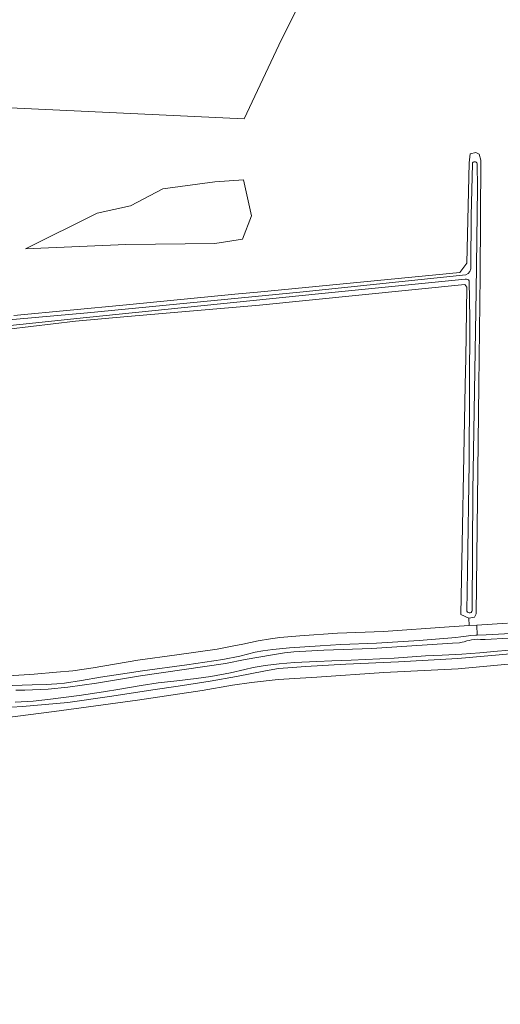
# Model space of a CAD drawing. Header units: metres. Extents: x 200176 to 205485, y 394066 to 399855.
# Tile 167 of 230: x 204378 to 204479, y 396083 to 396291. Entities that reach past the tile are written whole.
import ezdxf

# ---------------------------------------------------------------- set-up
doc = ezdxf.new("R2010")
doc.units = ezdxf.units.M
for name, color, linetype, lineweight in [('B-WE-GR-BOUWLAND-GV', 80, 'Continuous', 13), ('B-WE-GR-GRAS-GV', 60, 'Continuous', 13), ('B-WE-OG-TERREIN_ERF-GV', 7, 'Continuous', 18), ('B-WE-OG-WATER-GV', 130, 'Continuous', 18), ('B-WE-OG-WATER_SLOOT-GV', 120, 'Continuous', 18)]:
    doc.layers.add(name, color=color, linetype=linetype, lineweight=lineweight)

msp = doc.modelspace()

# ---------------------------------------------------------------- linework, layer by layer
at = {"layer": 'B-WE-GR-BOUWLAND-GV', "flags": 128}
msp.add_lwpolyline([(204486.84, 396155.542), (204470.238, 396153.943), (204454.529, 396153.15), (204440.327, 396152.219), (204432.173, 396151.726), (204426.566, 396151.095), (204422.507, 396150.516), (204416.151, 396149.372), (204402.473, 396147.309), (204384.897, 396144.946), (204374.47, 396143.566), (204366.824, 396142.503), (204354.792, 396140.496), (204341.919, 396138.437), (204342.875, 396129.006), (204349.097, 396097.132), (204351.488, 396084.34), (204353.405, 396075.874)], dxfattribs=at)
at = {"layer": 'B-WE-GR-GRAS-GV', "flags": 128}
for points in [[(204442.322, 396305.925), (204432.332, 396285.791), (204425.022, 396270.203), (204324.574, 396274.941)], [(204376.368, 396228.686), (204400.148, 396230.915), (204400.86, 396230.982), (204423.003, 396233.132), (204427.839, 396233.602), (204470.59, 396237.753), (204472.045, 396239.692), (204472.546, 396260.903), (204472.74, 396262.851), (204473.914, 396263.131), (204474.619, 396262.755), (204474.967, 396261.484), (204474.859, 396237.047), (204474.584, 396213.905), (204474.011, 396165.585), (204473.635, 396164.88), (204472.486, 396164.648), (204472.508, 396163.095), (204474.124, 396163.203), (204480.62, 396163.637)], [(204375.258, 396152.495), (204380.609, 396152.849), (204385.365, 396153.238), (204388.835, 396153.565), (204393.075, 396154.176), (204402.56, 396155.757), (204410.745, 396156.911), (204419.307, 396158.142), (204422.442, 396158.729), (204424.731, 396159.187), (204427.951, 396159.866), (204430.593, 396160.314), (204432.532, 396160.59), (204436.778, 396160.963), (204444.735, 396161.467), (204454.454, 396161.848), (204468.337, 396162.816), (204472.508, 396163.095), (204472.486, 396164.648), (204470.744, 396165.455), (204471.699, 396213.905), (204471.813, 396219.666), (204472.057, 396234.618), (204471.596, 396235.226), (204428.25, 396230.869), (204400.375, 396228.413), (204389.383, 396227.444), (204360.998, 396224.105)], [(204375.989, 396150.435), (204380.242, 396150.56), (204383.144, 396150.649), (204385.402, 396150.786), (204387.041, 396150.928), (204390.659, 396151.468), (204394.643, 396152.215), (204400.272, 396153.045), (204403.535, 396153.542), (204412.863, 396154.786), (204420.523, 396155.926), (204424.089, 396156.65), (204427.354, 396157.481), (204428.931, 396157.76), (204431.065, 396158.06), (204434.571, 396158.407), (204441.053, 396158.844), (204445.448, 396159.118), (204452.98, 396159.37), (204462.002, 396159.922), (204469.688, 396160.583), (204470.798, 396160.741), (204471.871, 396160.9), (204472.878, 396161.032), (204473.944, 396161.098), (204474.224, 396161.108), (204474.124, 396163.203), (204472.508, 396163.095), (204468.337, 396162.816), (204454.454, 396161.848), (204444.735, 396161.467), (204436.778, 396160.963), (204432.532, 396160.59), (204430.593, 396160.314), (204427.951, 396159.866), (204424.731, 396159.187), (204422.442, 396158.729), (204419.307, 396158.142), (204410.745, 396156.911), (204402.56, 396155.757), (204393.075, 396154.176), (204388.835, 396153.565), (204385.365, 396153.238), (204380.609, 396152.849), (204375.258, 396152.495)], [(204480.62, 396163.637), (204474.124, 396163.203), (204474.224, 396161.108), (204476.102, 396161.172), (204485.131, 396161.671)], [(204482.008, 396157.217), (204470.118, 396156.146), (204457.577, 396155.442), (204446.507, 396154.928), (204437.993, 396154.48), (204435.242, 396154.267), (204432.281, 396154.033), (204429.489, 396153.551), (204423.408, 396152.308), (204417.844, 396151.325), (204411.084, 396150.329), (204405.742, 396149.535), (204397.067, 396148.173), (204387.762, 396146.869), (204378.189, 396146.029), (204373.558, 396145.737)], [(204374.47, 396143.566), (204384.897, 396144.946), (204402.473, 396147.309), (204416.151, 396149.372), (204422.507, 396150.516), (204426.566, 396151.095), (204432.173, 396151.726), (204440.327, 396152.219), (204454.529, 396153.15), (204470.238, 396153.943), (204486.84, 396155.542)]]:
    msp.add_lwpolyline(points, dxfattribs=at)
for points in [[(204393.96, 396250.316), (204400.968, 396251.831), (204407.787, 396255.43), (204418.772, 396256.945), (204424.833, 396257.324), (204426.537, 396249.748), (204424.643, 396244.823), (204418.772, 396243.876), (204400.021, 396243.687), (204378.808, 396242.74)], [(204378.808, 396242.74), (204400.021, 396243.687), (204418.772, 396243.876), (204424.643, 396244.823), (204426.537, 396249.748), (204424.833, 396257.324), (204418.772, 396256.945), (204407.787, 396255.43), (204400.968, 396251.831), (204393.96, 396250.316)]]:
    msp.add_lwpolyline(points, close=True, dxfattribs=at)
at = {"layer": 'B-WE-OG-TERREIN_ERF-GV', "flags": 128}
msp.add_lwpolyline([(204323.992, 396295.939), (204324.574, 396274.941), (204425.022, 396270.203), (204432.332, 396285.791), (204442.322, 396305.925)], dxfattribs=at)
at = {"layer": 'B-WE-OG-WATER-GV', "flags": 128}
for points in [[(204473.22, 396260.728), (204472.921, 396249.75), (204472.902, 396239.054)], [(204473.137, 396166.447), (204473.307, 396191.582), (204474.01, 396233.78), (204474.282, 396255.58), (204474.2, 396260.782)], [(204354.44, 396224.219), (204363.447, 396225.243), (204391.676, 396228.203), (204440.713, 396233.247), (204471.72, 396236.362)], [(204471.849, 396237.258), (204437.436, 396233.675), (204391.916, 396229.225), (204373.748, 396227.604), (204357.653, 396225.943)], [(204472.566, 396236), (204472.695, 396227.96), (204472.553, 396197.597), (204472.16, 396174.6), (204472.061, 396166.149)], [(204480.92, 396160.474), (204475.89, 396160.177), (204474.897, 396160.18), (204474.272, 396160.218), (204473.672, 396160.182), (204473.022, 396160.106), (204472.501, 396159.976), (204472.035, 396159.846), (204471.475, 396159.667), (204471.029, 396159.567), (204470.488, 396159.437), (204468.988, 396159.38), (204459.342, 396158.727), (204451.979, 396158.223), (204441.804, 396157.875), (204435.489, 396157.52), (204433.514, 396157.318), (204430.97, 396156.931), (204425.197, 396155.952), (204421.076, 396155.08), (204412.317, 396153.783), (204403.126, 396152.49), (204393.837, 396150.963), (204387.746, 396150.058), (204383.609, 396149.638), (204378.683, 396149.464), (204376.78, 396149.452)], [(204376.651, 396146.923), (204380.463, 396147.122), (204384.126, 396147.549), (204390.134, 396148.289), (204395.277, 396149.098), (204398.714, 396149.67), (204403.232, 396150.463), (204406.833, 396150.996), (204410.766, 396151.441), (204414.898, 396151.886), (204417.934, 396152.363), (204422.115, 396153.14), (204425.164, 396153.826), (204426.895, 396154.206), (204429.425, 396154.633), (204432.43, 396155.021), (204435.65, 396155.276), (204440.338, 396155.543), (204443.556, 396155.65), (204447.587, 396155.823), (204456.7, 396156.247), (204463.288, 396156.717), (204466.86, 396156.833), (204470.962, 396157.089), (204474.782, 396157.36), (204478.512, 396157.665), (204483.795, 396158.082)]]:
    msp.add_lwpolyline(points, dxfattribs=at)
at = {"layer": 'B-WE-OG-WATER-GV'}
for points in [[(204474.2, 396260.782, 0.8590523), (204473.22, 396260.728)], [(204472.902, 396239.054, -0.3544625), (204471.849, 396237.258)], [(204471.72, 396236.362, -0.2708362), (204472.566, 396236)], [(204472.061, 396166.149, 0.9247372), (204473.137, 396166.447)]]:
    msp.add_lwpolyline(points, format="xyb", dxfattribs=at)
at = {"layer": 'B-WE-OG-WATER_SLOOT-GV', "flags": 128}
for points in [[(204360.998, 396224.105), (204389.383, 396227.444), (204400.375, 396228.413), (204428.25, 396230.869), (204471.596, 396235.226), (204472.057, 396234.618), (204471.813, 396219.666), (204471.699, 396213.905), (204470.744, 396165.455), (204472.486, 396164.648), (204473.635, 396164.88), (204474.011, 396165.585), (204474.584, 396213.905), (204474.859, 396237.047), (204474.967, 396261.484), (204474.619, 396262.755), (204473.914, 396263.131), (204472.74, 396262.851), (204472.546, 396260.903), (204472.045, 396239.692), (204470.59, 396237.753), (204427.839, 396233.602), (204423.003, 396233.132), (204400.86, 396230.982), (204400.148, 396230.915), (204376.368, 396228.686)], [(204472.902, 396239.054), (204472.921, 396249.75), (204473.22, 396260.728)], [(204474.2, 396260.782), (204474.282, 396255.58), (204474.01, 396233.78), (204473.307, 396191.582), (204473.137, 396166.447)], [(204471.72, 396236.362), (204440.713, 396233.247), (204391.676, 396228.203), (204363.447, 396225.243), (204354.44, 396224.219)], [(204357.653, 396225.943), (204373.748, 396227.604), (204391.916, 396229.225), (204437.436, 396233.675), (204471.849, 396237.258)], [(204472.061, 396166.149), (204472.16, 396174.6), (204472.553, 396197.597), (204472.695, 396227.96), (204472.566, 396236)], [(204485.131, 396161.671), (204476.102, 396161.172), (204474.224, 396161.108), (204473.944, 396161.098), (204472.878, 396161.032), (204471.871, 396160.9), (204470.798, 396160.741), (204469.688, 396160.583), (204462.002, 396159.922), (204452.98, 396159.37), (204445.448, 396159.118), (204441.053, 396158.844), (204434.571, 396158.407), (204431.065, 396158.06), (204428.931, 396157.76), (204427.354, 396157.481), (204424.089, 396156.65), (204420.523, 396155.926), (204412.863, 396154.786), (204403.535, 396153.542), (204400.272, 396153.045), (204394.643, 396152.215), (204390.659, 396151.468), (204387.041, 396150.928), (204385.402, 396150.786), (204383.144, 396150.649), (204380.242, 396150.56), (204375.989, 396150.435)], [(204376.78, 396149.452), (204378.683, 396149.464), (204383.609, 396149.638), (204387.746, 396150.058), (204393.837, 396150.963), (204403.126, 396152.49), (204412.317, 396153.783), (204421.076, 396155.08), (204425.197, 396155.952), (204430.97, 396156.931), (204433.514, 396157.318), (204435.489, 396157.52), (204441.804, 396157.875), (204451.979, 396158.223), (204459.342, 396158.727), (204468.988, 396159.38), (204470.488, 396159.437), (204471.029, 396159.567), (204471.475, 396159.667), (204472.035, 396159.846), (204472.501, 396159.976), (204473.022, 396160.106), (204473.672, 396160.182), (204474.272, 396160.218), (204474.897, 396160.18), (204475.89, 396160.177), (204480.92, 396160.474)], [(204373.558, 396145.737), (204378.189, 396146.029), (204387.762, 396146.869), (204397.067, 396148.173), (204405.742, 396149.535), (204411.084, 396150.329), (204417.844, 396151.325), (204423.408, 396152.308), (204429.489, 396153.551), (204432.281, 396154.033), (204435.242, 396154.267), (204437.993, 396154.48), (204446.507, 396154.928), (204457.577, 396155.442), (204470.118, 396156.146), (204482.008, 396157.217)], [(204483.795, 396158.082), (204478.512, 396157.665), (204474.782, 396157.36), (204470.962, 396157.089), (204466.86, 396156.833), (204463.288, 396156.717), (204456.7, 396156.247), (204447.587, 396155.823), (204443.556, 396155.65), (204440.338, 396155.543), (204435.65, 396155.276), (204432.43, 396155.021), (204429.425, 396154.633), (204426.895, 396154.206), (204425.164, 396153.826), (204422.115, 396153.14), (204417.934, 396152.363), (204414.898, 396151.886), (204410.766, 396151.441), (204406.833, 396150.996), (204403.232, 396150.463), (204398.714, 396149.67), (204395.277, 396149.098), (204390.134, 396148.289), (204384.126, 396147.549), (204380.463, 396147.122), (204376.651, 396146.923)]]:
    msp.add_lwpolyline(points, dxfattribs=at)
at = {"layer": 'B-WE-OG-WATER_SLOOT-GV'}
for points in [[(204473.22, 396260.728, -0.8590523), (204474.2, 396260.782)], [(204471.849, 396237.258, 0.3544625), (204472.902, 396239.054)], [(204472.566, 396236, 0.2708362), (204471.72, 396236.362)], [(204473.137, 396166.447, -0.9247372), (204472.061, 396166.149)]]:
    msp.add_lwpolyline(points, format="xyb", dxfattribs=at)

doc.saveas('drawing.dxf')
